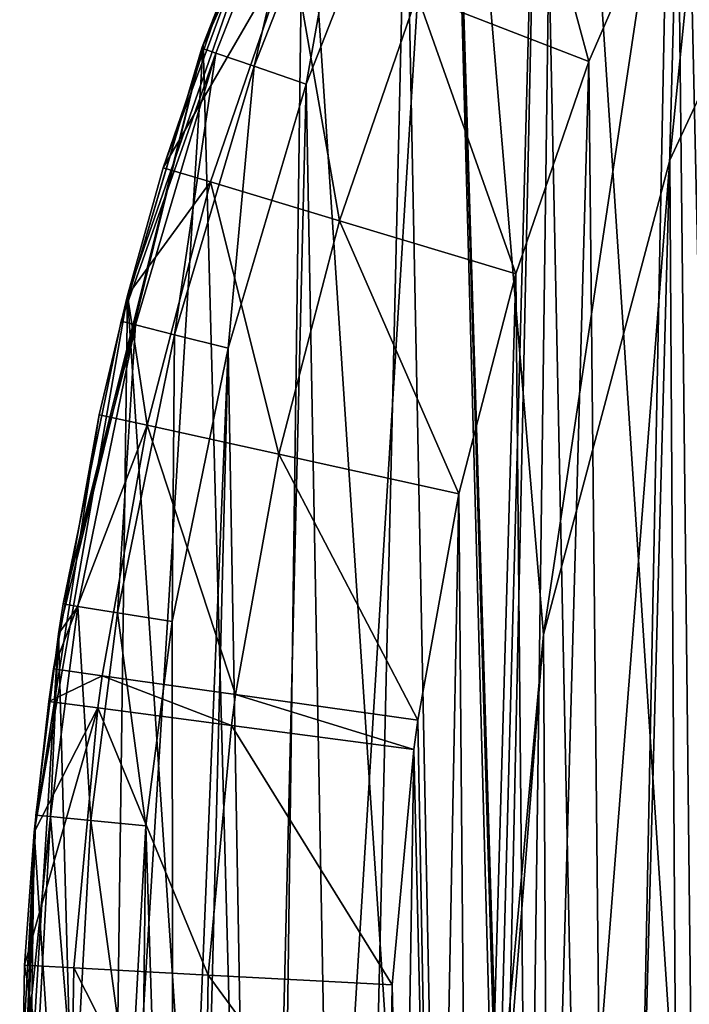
# Model space of a CAD drawing. Header units: millimetres. Extents: x 0.6 to 14.5, y 0.7 to 16.9.
# Tile 15 of 32: x 0.6 to 2.4, y 9.2 to 11.8. Entities that reach past the tile are written whole.
import ezdxf

# ---------------------------------------------------------------- set-up
doc = ezdxf.new("R2010")
doc.units = ezdxf.units.MM
doc.header["$LTSCALE"] = 25.4
doc.layers.get('0').update_dxf_attribs({"true_color": 0xff5454})

# ---------------------------------------------------------------- blocks, each defined once
blk = doc.blocks.new('BULB-LED-G9-7503-7504.STL')
at = {"color": 7, "true_color": 0xe6ffff}
mesh = blk.add_polyface(dxfattribs=at)
corners = [(1.7293, 13.2533, 21.5), (1.9882, 10.1797, 21.5), (1.8647, 8.8235, 21.5), (2.6406, 14.5358, 21.5), (2.3309, 11.4668, 21.5), (2.8761, 12.6385, 21.5), (3.7586, 15.5741, 21.5), (3.5857, 13.6414, 21.5), (4.3668, 14.4002, 21.5), (5.0358, 16.3243, 21.5), (5.3009, 15.0106, 21.5), (6.418, 16.7545, 21.5), (6.3023, 15.3969, 21.5), (7.3378, 15.5523, 21.5), (7.8467, 16.8464, 21.5), (8.3783, 15.4755, 21.5), (9.2614, 16.5963, 21.5), (9.3975, 15.1659, 21.5), (10.602, 16.0146, 21.5), (10.3651, 14.6244, 21.5), (11.2468, 13.8593, 21.5), (11.8117, 15.1261, 21.5), (11.9998, 12.8904, 21.5), (12.8393, 13.9684, 21.5), (12.5915, 11.7442, 21.5), (12.9854, 10.4631, 21.5), (13.6411, 12.5906, 21.5), (13.1573, 9.1155, 21.5), (13.4773, 4.6247, 21.5), (14.0821, 6.1323, 21.5), (14.1833, 11.0511, 21.5), (14.4085, 7.752, 21.5), (14.4427, 9.4151, 21.5), (0.6705, 10.1812, 21.5), (0.7599, 6.8734, 21.5), (0.568, 8.522, 21.5), (1.0632, 11.7809, 21.5), (1.2381, 5.3055, 21.5), (1.9824, 3.8847, 21.5), (1.8658, 8.6322, 21.5), (2.0041, 7.2849, 21.5), (2.9612, 2.6712, 21.5), (2.3654, 5.9912, 21.5), (2.9298, 4.8218, 21.5), (3.5857, 3.91, 21.5), (4.1331, 1.7165, 21.5), (4.4424, 3.0913, 21.5), (5.4482, 1.0611, 21.5), (5.3898, 2.4961, 21.5), (6.401, 2.1294, 21.5), (6.8509, 0.7326, 21.5), (7.3832, 1.9975, 21.5), (7.5145, 0.6957, 21.5), (7.5145, 1.9957, 21.5), (8.553, 2.1118, 21.5), (8.9379, 0.8669, 21.5), (9.5623, 2.4592, 21.5), (10.3008, 1.3734, 21.5), (10.5102, 3.0326, 21.5), (11.5457, 2.1937, 21.5), (11.3685, 3.8244, 21.5), (11.6606, 4.177, 21.5), (12.6197, 3.293, 21.5), (12.327, 5.2315, 21.5), (12.8182, 6.4442, 21.5), (13.0991, 7.7529, 21.5)]
mesh.append_faces([[corners[k] for k in face] for face in [(31, 30, 32), (33, 34, 35)]], dxfattribs={"vtx0": -1, "color": 7})
mesh.append_faces([[corners[k] for k in face] for face in [(1, 3, 4), (4, 3, 5), (5, 6, 7), (7, 6, 8), (8, 9, 10), (10, 11, 12), (12, 11, 13), (13, 14, 15), (15, 16, 17), (17, 18, 19), (19, 18, 20), (20, 21, 22), (22, 23, 24), (24, 23, 25), (25, 26, 27), (28, 26, 29), (29, 30, 31), (34, 36, 37), (37, 0, 38), (39, 0, 2), (38, 40, 41), (41, 44, 45), (45, 46, 47), (47, 49, 50), (50, 51, 52), (52, 54, 55), (55, 56, 57), (57, 58, 59), (59, 61, 62), (62, 64, 28)]], dxfattribs={"vtx0": -1, "vtx1": -1, "color": 7})
mesh.append_faces([[corners[k] for k in face] for face in [(27, 26, 28), (38, 0, 39)]], dxfattribs={"vtx0": -1, "vtx1": -1, "vtx2": -1, "color": 7})
mesh.append_faces([[corners[k] for k in face] for face in [(0, 1, 2), (1, 0, 3), (5, 3, 6), (8, 6, 9), (10, 9, 11), (13, 11, 14), (15, 14, 16), (17, 16, 18), (20, 18, 21), (22, 21, 23), (25, 23, 26), (29, 26, 30), (34, 33, 36), (37, 36, 0), (38, 39, 40), (41, 40, 42), (41, 42, 43), (41, 43, 44), (45, 44, 46), (47, 46, 48), (47, 48, 49), (50, 49, 51), (52, 51, 53), (52, 53, 54), (55, 54, 56), (57, 56, 58), (59, 58, 60), (59, 60, 61), (62, 61, 63), (62, 63, 64), (28, 64, 65), (28, 65, 27)]], dxfattribs={"vtx0": -1, "vtx2": -1, "color": 7})
at = {"color": 7, "true_color": 0xffffff}
mesh = blk.add_polyface(dxfattribs=at)
corners = [(0.7996, 6.692, 21.3), (0.6047, 9.643, 21.3), (0.5849, 8.157, 21.3), (0.8582, 11.0997, 21.3), (1.2415, 5.2974, 21.3), (1.337, 12.4777, 21.3), (1.8956, 4.0205, 21.3), (2.0247, 13.7305, 21.3), (2.7397, 2.9045, 21.3), (2.8981, 14.8157, 21.3), (3.7454, 1.9871, 21.3), (3.9278, 15.6965, 21.3), (4.8787, 1.2993, 21.3), (5.0787, 16.3432, 21.3), (6.1011, 0.8645, 21.3), (6.3121, 16.7338, 21.3), (7.3713, 0.6974, 21.3), (7.5862, 16.8552, 21.3), (7.5145, 0.6957, 21.3), (8.7875, 0.8323, 21.3), (8.8578, 16.7033, 21.3), (10.0173, 1.2378, 21.3), (10.084, 16.2832, 21.3), (11.1625, 1.8982, 21.3), (11.2233, 15.6091, 21.3), (12.1843, 2.7913, 21.3), (12.2371, 14.7038, 21.3), (13.048, 3.8869, 21.3), (13.0911, 13.5979, 21.3), (13.7246, 5.1478, 21.3), (13.7564, 12.3289, 21.3), (14.1911, 6.5315, 21.3), (14.2106, 10.9397, 21.3), (14.4317, 7.9911, 21.3), (14.4383, 9.4773, 21.3)]
mesh.append_faces([[corners[k] for k in face] for face in [(0, 1, 2), (32, 33, 34)]], dxfattribs={"vtx0": -1, "color": 7})
mesh.append_faces([[corners[k] for k in face] for face in [(1, 0, 3), (3, 4, 5), (5, 6, 7), (7, 8, 9), (9, 10, 11), (11, 12, 13), (13, 14, 15), (15, 16, 17), (17, 19, 20), (20, 21, 22), (22, 23, 24), (24, 25, 26), (26, 27, 28), (28, 29, 30), (30, 31, 32)]], dxfattribs={"vtx0": -1, "vtx1": -1, "color": 7})
mesh.append_faces([[corners[k] for k in face] for face in [(3, 0, 4), (5, 4, 6), (7, 6, 8), (9, 8, 10), (11, 10, 12), (13, 12, 14), (15, 14, 16), (17, 16, 18), (17, 18, 19), (20, 19, 21), (22, 21, 23), (24, 23, 25), (26, 25, 27), (28, 27, 29), (30, 29, 31), (32, 31, 33)]], dxfattribs={"vtx0": -1, "vtx2": -1, "color": 7})
at = {"color": 7, "true_color": 0xe6ffff}
mesh = blk.add_polyface(dxfattribs=at)
corners = [(0.8894, 8.1035, 49), (0.9077, 9.6597, 49), (0.8652, 8.883, 49), (0.9816, 7.3231, 49), (0.9794, 10.2145, 49), (1.1315, 10.9569, 49), (1.0329, 7.0371, 49), (1.2134, 6.2899, 49), (1.3435, 11.6736, 49), (1.4567, 5.5675, 49), (1.6142, 12.3629, 49), (1.7626, 4.8726, 49), (1.9805, 13.0882, 49), (1.8042, 4.7899, 49), (2.1649, 4.1558, 49), (2.3522, 13.6785, 49), (2.5761, 3.5667, 49), (2.7676, 14.2228, 49), (3.0372, 3.0245, 49), (3.2257, 14.7202, 49), (3.5265, 2.5511, 49), (3.7262, 15.1688, 49), (4.0508, 2.1352, 49), (3.8596, 15.2742, 49), (4.3877, 15.6412, 49), (4.6097, 1.7779, 49), (4.9418, 15.9493, 49), (5.2019, 1.4818, 49), (5.5207, 16.1974, 49), (5.7918, 1.2615, 49), (5.6905, 16.257, 49), (5.7564, 8.7757, 49), (5.8005, 8.3844, 49), (6.4007, 1.1057, 49), (5.9305, 8.0128, 49), (6.1399, 7.6795, 49), (6.4183, 7.4011, 49), (6.5797, 1.073, 49), (6.7517, 7.1916, 49), (7.1888, 1.005, 49), (7.1233, 7.0616, 49), (7.5145, 7.0175, 49), (7.5145, 0.9957, 49), (7.801, 1.0029, 49), (7.9058, 7.0616, 49), (8.416, 1.0676, 49), (8.2774, 7.1916, 49), (8.6107, 7.4011, 49), (8.8197, 1.1471, 49), (8.8891, 7.6795, 49), (9.4127, 1.3196, 49), (9.0986, 8.0128, 49), (9.2286, 8.3844, 49), (9.2727, 8.7757, 49), (9.3391, 16.2568, 49), (9.4571, 16.216, 49), (9.9885, 1.5546, 49), (10.0494, 15.9677, 49), (10.5457, 1.8516, 49), (10.6155, 15.6572, 49), (10.7823, 2.0006, 49), (11.1804, 15.2658, 49), (11.3107, 2.3889, 49), (11.7003, 14.8199, 49), (11.8031, 2.8309, 49), (12.1785, 14.3201, 49), (12.2585, 3.3249, 49), (12.6299, 13.7455, 49), (12.3575, 3.4454, 49), (12.7747, 4.0172, 49), (13.0265, 13.1268, 49), (13.14, 4.6281, 49), (13.3668, 12.4691, 49), (13.4533, 5.2763, 49), (13.6502, 11.7747, 49), (13.7135, 5.9605, 49), (13.7067, 11.6115, 49), (13.9198, 10.8658, 49), (13.9055, 6.6261, 49), (14.0561, 7.3769, 49), (14.0667, 10.1045, 49), (14.1424, 8.1422, 49), (14.1476, 9.3303, 49), (14.1634, 8.9202, 49), (6.287, 16.4218, 49), (5.8005, 9.1669, 49), (5.9305, 9.5385, 49), (6.1399, 9.8719, 49), (6.4183, 10.1503, 49), (6.8918, 16.5214, 49), (6.7517, 10.3597, 49), (7.1233, 10.4898, 49), (7.5145, 16.5557, 49), (7.5145, 10.5338, 49), (7.9058, 10.4898, 49), (8.1329, 16.5219, 49), (8.2774, 10.3597, 49), (8.7411, 16.422, 49), (8.6107, 10.1503, 49), (8.8891, 9.8719, 49), (9.0986, 9.5385, 49), (9.2286, 9.1669, 49)]
mesh.append_faces([[corners[k] for k in face] for face in [(0, 1, 2), (82, 81, 83)]], dxfattribs={"vtx0": -1, "color": 7})
mesh.append_faces([[corners[k] for k in face] for face in [(1, 3, 4), (4, 3, 5), (5, 7, 8), (8, 9, 10), (10, 11, 12), (12, 14, 15), (15, 16, 17), (17, 18, 19), (19, 20, 21), (21, 22, 23), (23, 22, 24), (24, 25, 26), (26, 27, 28), (28, 29, 30), (31, 29, 32), (32, 33, 34), (34, 33, 35), (35, 33, 36), (36, 37, 38), (38, 39, 40), (40, 39, 41), (41, 43, 44), (44, 45, 46), (46, 45, 47), (47, 48, 49), (49, 50, 51), (51, 50, 52), (52, 50, 53), (54, 50, 55), (55, 56, 57), (57, 58, 59), (59, 60, 61), (61, 62, 63), (63, 64, 65), (65, 66, 67), (67, 69, 70), (70, 71, 72), (72, 73, 74), (74, 75, 76), (76, 75, 77), (77, 79, 80), (80, 81, 82), (84, 88, 89), (89, 91, 92), (92, 94, 95), (95, 96, 97), (97, 99, 54)]], dxfattribs={"vtx0": -1, "vtx1": -1, "color": 7})
mesh.append_faces([[corners[k] for k in face] for face in [(30, 29, 31), (53, 50, 54)]], dxfattribs={"vtx0": -1, "vtx1": -1, "vtx2": -1, "color": 7})
mesh.append_faces([[corners[k] for k in face] for face in [(1, 0, 3), (5, 3, 6), (5, 6, 7), (8, 7, 9), (10, 9, 11), (12, 11, 13), (12, 13, 14), (15, 14, 16), (17, 16, 18), (19, 18, 20), (21, 20, 22), (24, 22, 25), (26, 25, 27), (28, 27, 29), (32, 29, 33), (36, 33, 37), (38, 37, 39), (41, 39, 42), (41, 42, 43), (44, 43, 45), (47, 45, 48), (49, 48, 50), (55, 50, 56), (57, 56, 58), (59, 58, 60), (61, 60, 62), (63, 62, 64), (65, 64, 66), (67, 66, 68), (67, 68, 69), (70, 69, 71), (72, 71, 73), (74, 73, 75), (77, 75, 78), (77, 78, 79), (80, 79, 81), (31, 84, 30), (84, 31, 85), (84, 85, 86), (84, 86, 87), (84, 87, 88), (89, 88, 90), (89, 90, 91), (92, 91, 93), (92, 93, 94), (95, 94, 96), (97, 96, 98), (97, 98, 99), (54, 99, 100), (54, 100, 101), (54, 101, 53)]], dxfattribs={"vtx0": -1, "vtx2": -1, "color": 7})
mesh = blk.add_polyface(dxfattribs=at)
corners = [(1.9882, 10.1797, 48), (1.8658, 8.6322, 48), (1.8647, 8.8235, 48), (2.0041, 7.2849, 48), (2.3309, 11.4668, 48), (2.3654, 5.9912, 48), (2.8761, 12.6385, 48), (2.9298, 4.8218, 48), (3.5857, 13.6414, 48), (3.5857, 3.91, 48), (4.3668, 14.4002, 48), (4.4424, 3.0913, 48), (5.3009, 15.0106, 48), (5.3898, 2.4961, 48), (6.3023, 15.3969, 48), (6.401, 2.1294, 48), (7.3378, 15.5523, 48), (7.3832, 1.9975, 48), (8.3783, 15.4755, 48), (7.5145, 1.9957, 48), (8.553, 2.1118, 48), (9.3975, 15.1659, 48), (9.5623, 2.4592, 48), (10.3651, 14.6244, 48), (10.5102, 3.0326, 48), (11.2468, 13.8593, 48), (11.3685, 3.8244, 48), (11.9998, 12.8904, 48), (11.6606, 4.177, 48), (12.327, 5.2315, 48), (12.5915, 11.7442, 48), (12.8182, 6.4442, 48), (12.9854, 10.4631, 48), (13.0991, 7.7529, 48), (13.1573, 9.1155, 48)]
mesh.append_faces([[corners[k] for k in face] for face in [(0, 1, 2), (33, 32, 34)]], dxfattribs={"vtx0": -1, "color": 7})
mesh.append_faces([[corners[k] for k in face] for face in [(1, 0, 3), (3, 4, 5), (5, 6, 7), (7, 8, 9), (9, 10, 11), (11, 12, 13), (13, 14, 15), (15, 16, 17), (17, 18, 19), (19, 18, 20), (20, 21, 22), (22, 23, 24), (24, 25, 26), (26, 27, 28), (28, 27, 29), (29, 30, 31), (31, 32, 33)]], dxfattribs={"vtx0": -1, "vtx1": -1, "color": 7})
mesh.append_faces([[corners[k] for k in face] for face in [(3, 0, 4), (5, 4, 6), (7, 6, 8), (9, 8, 10), (11, 10, 12), (13, 12, 14), (15, 14, 16), (17, 16, 18), (20, 18, 21), (22, 21, 23), (24, 23, 25), (26, 25, 27), (29, 27, 30), (31, 30, 32)]], dxfattribs={"vtx0": -1, "vtx2": -1, "color": 7})
at = {"color": 7, "true_color": 0xffffff}
mesh = blk.add_polyface(dxfattribs=at)
corners = [(1.5767, 9.2277, 16.6), (1.6059, 7.9438, 16.6), (1.5667, 8.5861, 16.6), (1.6359, 9.8672, 16.6), (1.6951, 7.3032, 16.6), (1.6467, 9.9463, 16.6), (1.7576, 10.5614, 16.6), (1.7894, 6.8509, 16.6), (1.9127, 11.1582, 16.6), (1.9587, 6.2458, 16.6), (2.1112, 11.7355, 16.6), (2.1731, 5.6612, 16.6), (2.3527, 12.2919, 16.6), (2.4325, 5.0987, 16.6), (2.5181, 12.6147, 16.6), (2.5587, 4.8628, 16.6), (2.8111, 13.1066, 16.6), (2.8666, 4.3607, 16.6), (3.1371, 13.5658, 16.6), (3.2096, 3.8935, 16.6), (3.4953, 13.9914, 16.6), (3.5872, 3.4618, 16.6), (3.8896, 14.3857, 16.6), (3.709, 3.3377, 16.6), (4.1099, 2.9733, 16.6), (4.2882, 14.7207, 16.6), (4.534, 2.6513, 16.6), (4.7059, 15.0142, 16.6), (4.9811, 2.372, 16.6), (5.1245, 14.5726, 16.6), (5.1417, 15.2661, 16.6), (5.203, 14.9608, 16.6), (5.4259, 15.2881, 16.6), (5.5953, 15.4757, 16.6), (5.7584, 15.5032, 16.6), (5.9245, 13.3984, 16.6), (5.1245, 4.153, 16.6), (5.1245, 13.3984, 16.6), (5.9245, 4.153, 16.6), (5.1245, 2.9787, 16.6), (5.1526, 2.2796, 16.6), (5.203, 2.5905, 16.6), (5.4259, 2.2633, 16.6), (5.6078, 2.0706, 16.6), (5.7584, 2.0482, 16.6), (6.0751, 1.9069, 16.6), (6.6208, 1.7991, 16.6), (6.5546, 1.7888, 16.6)]
mesh.append_faces([[corners[k] for k in face] for face in [(0, 1, 2), (32, 33, 34), (36, 35, 38), (45, 46, 47)]], dxfattribs={"vtx0": -1, "color": 7})
mesh.append_faces([[corners[k] for k in face] for face in [(1, 3, 4), (4, 6, 7), (7, 8, 9), (9, 10, 11), (11, 12, 13), (13, 14, 15), (15, 16, 17), (17, 18, 19), (19, 20, 21), (21, 22, 23), (23, 22, 24), (24, 25, 26), (26, 27, 28), (29, 30, 31), (31, 30, 32), (35, 36, 37), (28, 39, 40), (39, 37, 36), (40, 42, 43), (43, 44, 45)]], dxfattribs={"vtx0": -1, "vtx1": -1, "color": 7})
mesh.append_faces([[corners[k] for k in face] for face in [(28, 27, 29), (39, 28, 29)]], dxfattribs={"vtx0": -1, "vtx1": -1, "vtx2": -1, "color": 7})
mesh.append_faces([[corners[k] for k in face] for face in [(1, 0, 3), (4, 3, 5), (4, 5, 6), (7, 6, 8), (9, 8, 10), (11, 10, 12), (13, 12, 14), (15, 14, 16), (17, 16, 18), (19, 18, 20), (21, 20, 22), (24, 22, 25), (26, 25, 27), (29, 27, 30), (32, 30, 33), (39, 29, 37), (40, 39, 41), (40, 41, 42), (43, 42, 44), (45, 44, 46)]], dxfattribs={"vtx0": -1, "vtx2": -1, "color": 7})
at = {"color": 7, "true_color": 0xe6ffff}
mesh = blk.add_polyface(dxfattribs=at)
corners = [(1.7293, 13.2533, 21.5), (1.0632, 11.7809, 21.5), (1.3401, 12.4847, 48.7)]
mesh.append_faces([[corners[k] for k in face] for face in [(0, 1, 2)]], dxfattribs={"color": 7})
mesh = blk.add_polyface(dxfattribs=at)
corners = [(2.8761, 12.6385, 21.5), (2.3309, 11.4668, 48), (2.3309, 11.4668, 21.5), (2.8761, 12.6385, 48)]
mesh.append_faces([[corners[k] for k in face] for face in [(0, 1, 2), (1, 0, 3)]], dxfattribs={"vtx0": -1, "color": 7})
mesh = blk.add_polyface(dxfattribs=at)
corners = [(1.3401, 12.4847, 48.7), (1.0632, 11.7809, 21.5), (1.0597, 11.771, 48.7)]
mesh.append_faces([[corners[k] for k in face] for face in [(0, 1, 2)]], dxfattribs={"color": 7})
mesh = blk.add_polyface(dxfattribs=at)
corners = [(1.3768, 12.4684, 48.85), (1.0597, 11.771, 48.7), (1.0978, 11.7579, 48.85), (1.3401, 12.4847, 48.7)]
mesh.append_faces([[corners[k] for k in face] for face in [(0, 1, 2), (1, 0, 3)]], dxfattribs={"vtx0": -1, "color": 7})
at = {"color": 7, "true_color": 0xffffff}
mesh = blk.add_polyface(dxfattribs=at)
corners = [(1.9023, 12.509, 16.734), (2.1112, 11.7355, 16.6), (1.6451, 11.9163, 16.734), (2.3527, 12.2919, 16.6)]
mesh.append_faces([[corners[k] for k in face] for face in [(0, 1, 2), (1, 0, 3)]], dxfattribs={"vtx0": -1, "color": 7})
mesh = blk.add_polyface(dxfattribs=at)
corners = [(1.337, 12.4777, 21.3), (0.9553, 11.4467, 17.6), (0.8582, 11.0997, 21.3)]
mesh.append_faces([[corners[k] for k in face] for face in [(0, 1, 2)]], dxfattribs={"color": 7})
mesh = blk.add_polyface(dxfattribs=at)
corners = [(1.337, 12.4777, 21.3), (1.1789, 12.0971, 17.6), (0.9553, 11.4467, 17.6)]
mesh.append_faces([[corners[k] for k in face] for face in [(0, 1, 2)]], dxfattribs={"color": 7})
at = {"color": 7, "true_color": 0xe6ffff}
mesh = blk.add_polyface(dxfattribs=at)
corners = [(1.2016, 11.7223, 48.9598), (1.3768, 12.4684, 48.85), (1.0978, 11.7579, 48.85), (1.4771, 12.4238, 48.9598)]
mesh.append_faces([[corners[k] for k in face] for face in [(0, 1, 2), (1, 0, 3)]], dxfattribs={"vtx0": -1, "color": 7})
mesh = blk.add_polyface(dxfattribs=at)
corners = [(1.3435, 11.6736, 49), (1.4771, 12.4238, 48.9598), (1.2016, 11.7223, 48.9598), (1.6142, 12.3629, 49)]
mesh.append_faces([[corners[k] for k in face] for face in [(0, 1, 2), (1, 0, 3)]], dxfattribs={"vtx0": -1, "color": 7})
at = {"color": 7, "true_color": 0xffffff}
mesh = blk.add_polyface(dxfattribs=at)
corners = [(0.9553, 11.4467, 17.6), (1.3038, 12.0486, 17.1), (1.0835, 11.408, 17.1), (1.1789, 12.0971, 17.6)]
mesh.append_faces([[corners[k] for k in face] for face in [(0, 1, 2), (1, 0, 3)]], dxfattribs={"vtx0": -1, "color": 7})
mesh = blk.add_polyface(dxfattribs=at)
corners = [(1.3038, 12.0486, 17.1), (1.434, 11.3024, 16.734), (1.0835, 11.408, 17.1), (1.6451, 11.9163, 16.734)]
mesh.append_faces([[corners[k] for k in face] for face in [(0, 1, 2), (1, 0, 3)]], dxfattribs={"vtx0": -1, "color": 7})
mesh = blk.add_polyface(dxfattribs=at)
corners = [(1.6451, 11.9163, 16.734), (1.9127, 11.1582, 16.6), (1.434, 11.3024, 16.734), (2.1112, 11.7355, 16.6)]
mesh.append_faces([[corners[k] for k in face] for face in [(0, 1, 2), (1, 0, 3)]], dxfattribs={"vtx0": -1, "color": 7})
at = {"color": 7, "true_color": 0xe6ffff}
mesh = blk.add_polyface(dxfattribs=at)
corners = [(1.0632, 11.7809, 21.5), (0.6705, 10.1812, 21.5), (0.6705, 10.1812, 48.7)]
mesh.append_faces([[corners[k] for k in face] for face in [(0, 1, 2)]], dxfattribs={"color": 7})
mesh = blk.add_polyface(dxfattribs=at)
corners = [(1.0632, 11.7809, 21.5), (0.6705, 10.1812, 48.7), (0.6832, 10.2622, 48.7)]
mesh.append_faces([[corners[k] for k in face] for face in [(0, 1, 2)]], dxfattribs={"color": 7})
mesh = blk.add_polyface(dxfattribs=at)
corners = [(1.0632, 11.7809, 21.5), (0.6832, 10.2622, 48.7), (0.8404, 11.0297, 48.7)]
mesh.append_faces([[corners[k] for k in face] for face in [(0, 1, 2)]], dxfattribs={"color": 7})
mesh = blk.add_polyface(dxfattribs=at)
corners = [(1.0632, 11.7809, 21.5), (0.8404, 11.0297, 48.7), (1.0597, 11.771, 48.7)]
mesh.append_faces([[corners[k] for k in face] for face in [(0, 1, 2)]], dxfattribs={"color": 7})
mesh = blk.add_polyface(dxfattribs=at)
corners = [(1.0978, 11.7579, 48.85), (0.8404, 11.0297, 48.7), (0.8794, 11.0199, 48.85), (1.0597, 11.771, 48.7)]
mesh.append_faces([[corners[k] for k in face] for face in [(0, 1, 2), (1, 0, 3)]], dxfattribs={"vtx0": -1, "color": 7})
mesh = blk.add_polyface(dxfattribs=at)
corners = [(0.986, 10.9933, 48.9598), (1.0978, 11.7579, 48.85), (0.8794, 11.0199, 48.85), (1.2016, 11.7223, 48.9598)]
mesh.append_faces([[corners[k] for k in face] for face in [(0, 1, 2), (1, 0, 3)]], dxfattribs={"vtx0": -1, "color": 7})
mesh = blk.add_polyface(dxfattribs=at)
corners = [(1.1315, 10.9569, 49), (1.2016, 11.7223, 48.9598), (0.986, 10.9933, 48.9598), (1.3435, 11.6736, 49)]
mesh.append_faces([[corners[k] for k in face] for face in [(0, 1, 2), (1, 0, 3)]], dxfattribs={"vtx0": -1, "color": 7})
at = {"color": 7, "true_color": 0xffffff}
mesh = blk.add_polyface(dxfattribs=at)
corners = [(0.9553, 11.4467, 17.6), (0.8582, 11.0997, 17.6), (0.8582, 11.0997, 21.3)]
mesh.append_faces([[corners[k] for k in face] for face in [(0, 1, 2)]], dxfattribs={"color": 7})
mesh = blk.add_polyface(dxfattribs=at)
corners = [(0.9553, 11.4467, 17.6), (1.0835, 11.408, 17.1), (0.8582, 11.0997, 17.6)]
mesh.append_faces([[corners[k] for k in face] for face in [(0, 1, 2)]], dxfattribs={"color": 7})
at = {"color": 7, "true_color": 0xe6ffff}
mesh = blk.add_polyface(dxfattribs=at)
corners = [(2.3309, 11.4668, 21.5), (1.9882, 10.1797, 48), (1.9882, 10.1797, 21.5), (2.3309, 11.4668, 48)]
mesh.append_faces([[corners[k] for k in face] for face in [(0, 1, 2), (1, 0, 3)]], dxfattribs={"vtx0": -1, "color": 7})
at = {"color": 7, "true_color": 0xffffff}
mesh = blk.add_polyface(dxfattribs=at)
corners = [(1.0835, 11.408, 17.1), (0.9117, 10.7473, 17.1), (0.8582, 11.0997, 17.6)]
mesh.append_faces([[corners[k] for k in face] for face in [(0, 1, 2)]], dxfattribs={"color": 7})
mesh = blk.add_polyface(dxfattribs=at)
corners = [(1.0835, 11.408, 17.1), (1.2692, 10.6687, 16.734), (0.9117, 10.7473, 17.1), (1.434, 11.3024, 16.734)]
mesh.append_faces([[corners[k] for k in face] for face in [(0, 1, 2), (1, 0, 3)]], dxfattribs={"vtx0": -1, "color": 7})
mesh = blk.add_polyface(dxfattribs=at)
corners = [(1.434, 11.3024, 16.734), (1.7576, 10.5614, 16.6), (1.2692, 10.6687, 16.734), (1.9127, 11.1582, 16.6)]
mesh.append_faces([[corners[k] for k in face] for face in [(0, 1, 2), (1, 0, 3)]], dxfattribs={"vtx0": -1, "color": 7})
mesh = blk.add_polyface(dxfattribs=at)
corners = [(0.8582, 11.0997, 21.3), (0.7809, 10.776, 17.6), (0.6047, 9.643, 21.3)]
mesh.append_faces([[corners[k] for k in face] for face in [(0, 1, 2)]], dxfattribs={"color": 7})
mesh = blk.add_polyface(dxfattribs=at)
corners = [(0.8582, 11.0997, 17.6), (0.7809, 10.776, 17.6), (0.8582, 11.0997, 21.3)]
mesh.append_faces([[corners[k] for k in face] for face in [(0, 1, 2)]], dxfattribs={"color": 7})
mesh = blk.add_polyface(dxfattribs=at)
corners = [(0.8582, 11.0997, 17.6), (0.9117, 10.7473, 17.1), (0.7809, 10.776, 17.6)]
mesh.append_faces([[corners[k] for k in face] for face in [(0, 1, 2)]], dxfattribs={"color": 7})
at = {"color": 7, "true_color": 0xe6ffff}
mesh = blk.add_polyface(dxfattribs=at)
corners = [(0.8794, 11.0199, 48.85), (0.6832, 10.2622, 48.7), (0.7229, 10.2558, 48.85), (0.8404, 11.0297, 48.7)]
mesh.append_faces([[corners[k] for k in face] for face in [(0, 1, 2), (1, 0, 3)]], dxfattribs={"vtx0": -1, "color": 7})
mesh = blk.add_polyface(dxfattribs=at)
corners = [(0.8313, 10.2384, 48.9598), (0.8794, 11.0199, 48.85), (0.7229, 10.2558, 48.85), (0.986, 10.9933, 48.9598)]
mesh.append_faces([[corners[k] for k in face] for face in [(0, 1, 2), (1, 0, 3)]], dxfattribs={"vtx0": -1, "color": 7})
mesh = blk.add_polyface(dxfattribs=at)
corners = [(0.9794, 10.2145, 49), (0.986, 10.9933, 48.9598), (0.8313, 10.2384, 48.9598), (1.1315, 10.9569, 49)]
mesh.append_faces([[corners[k] for k in face] for face in [(0, 1, 2), (1, 0, 3)]], dxfattribs={"vtx0": -1, "color": 7})
at = {"color": 7, "true_color": 0xffffff}
mesh = blk.add_polyface(dxfattribs=at)
corners = [(0.7809, 10.776, 17.6), (0.6566, 10.0863, 17.6), (0.6047, 9.643, 21.3)]
mesh.append_faces([[corners[k] for k in face] for face in [(0, 1, 2)]], dxfattribs={"color": 7})
mesh = blk.add_polyface(dxfattribs=at)
corners = [(0.6566, 10.0863, 17.6), (0.9117, 10.7473, 17.1), (0.7892, 10.0675, 17.1), (0.7809, 10.776, 17.6)]
mesh.append_faces([[corners[k] for k in face] for face in [(0, 1, 2), (1, 0, 3)]], dxfattribs={"vtx0": -1, "color": 7})
mesh = blk.add_polyface(dxfattribs=at)
corners = [(0.9117, 10.7473, 17.1), (1.1517, 10.0163, 16.734), (0.7892, 10.0675, 17.1), (1.2692, 10.6687, 16.734)]
mesh.append_faces([[corners[k] for k in face] for face in [(0, 1, 2), (1, 0, 3)]], dxfattribs={"vtx0": -1, "color": 7})
mesh = blk.add_polyface(dxfattribs=at)
corners = [(1.2692, 10.6687, 16.734), (1.6467, 9.9463, 16.6), (1.1517, 10.0163, 16.734), (1.7576, 10.5614, 16.6)]
mesh.append_faces([[corners[k] for k in face] for face in [(0, 1, 2), (1, 0, 3)]], dxfattribs={"vtx0": -1, "color": 7})
at = {"color": 7, "true_color": 0xe6ffff}
mesh = blk.add_polyface(dxfattribs=at)
corners = [(0.7229, 10.2558, 48.85), (0.6705, 10.1812, 48.7), (0.6491, 9.685, 48.85)]
mesh.append_faces([[corners[k] for k in face] for face in [(0, 1, 2)]], dxfattribs={"color": 7})
mesh = blk.add_polyface(dxfattribs=at)
corners = [(0.7584, 9.6743, 48.9598), (0.7229, 10.2558, 48.85), (0.6491, 9.685, 48.85), (0.8313, 10.2384, 48.9598)]
mesh.append_faces([[corners[k] for k in face] for face in [(0, 1, 2), (1, 0, 3)]], dxfattribs={"vtx0": -1, "color": 7})
mesh = blk.add_polyface(dxfattribs=at)
corners = [(0.6832, 10.2622, 48.7), (0.6705, 10.1812, 48.7), (0.7229, 10.2558, 48.85)]
mesh.append_faces([[corners[k] for k in face] for face in [(0, 1, 2)]], dxfattribs={"color": 7})
mesh = blk.add_polyface(dxfattribs=at)
corners = [(0.9077, 9.6597, 49), (0.8313, 10.2384, 48.9598), (0.7584, 9.6743, 48.9598), (0.9794, 10.2145, 49)]
mesh.append_faces([[corners[k] for k in face] for face in [(0, 1, 2), (1, 0, 3)]], dxfattribs={"vtx0": -1, "color": 7})
mesh = blk.add_polyface(dxfattribs=at)
corners = [(0.6705, 10.1812, 21.5), (0.568, 8.522, 21.5), (0.6091, 9.6889, 48.7)]
mesh.append_faces([[corners[k] for k in face] for face in [(0, 1, 2)]], dxfattribs={"color": 7})
mesh = blk.add_polyface(dxfattribs=at)
corners = [(0.6705, 10.1812, 21.5), (0.6091, 9.6889, 48.7), (0.6705, 10.1812, 48.7)]
mesh.append_faces([[corners[k] for k in face] for face in [(0, 1, 2)]], dxfattribs={"color": 7})
mesh = blk.add_polyface(dxfattribs=at)
corners = [(0.6705, 10.1812, 48.7), (0.6091, 9.6889, 48.7), (0.6491, 9.685, 48.85)]
mesh.append_faces([[corners[k] for k in face] for face in [(0, 1, 2)]], dxfattribs={"color": 7})
mesh = blk.add_polyface(dxfattribs=at)
corners = [(1.9882, 10.1797, 21.5), (1.8647, 8.8235, 48), (1.8647, 8.8235, 21.5), (1.9882, 10.1797, 48)]
mesh.append_faces([[corners[k] for k in face] for face in [(0, 1, 2), (1, 0, 3)]], dxfattribs={"vtx0": -1, "color": 7})
at = {"color": 7, "true_color": 0xffffff}
mesh = blk.add_polyface(dxfattribs=at)
corners = [(0.6566, 10.0863, 17.6), (0.6445, 9.9977, 17.6), (0.6047, 9.643, 21.3)]
mesh.append_faces([[corners[k] for k in face] for face in [(0, 1, 2)]], dxfattribs={"color": 7})
mesh = blk.add_polyface(dxfattribs=at)
corners = [(0.6445, 9.9977, 17.6), (0.7892, 10.0675, 17.1), (0.7773, 9.9802, 17.1), (0.6566, 10.0863, 17.6)]
mesh.append_faces([[corners[k] for k in face] for face in [(0, 1, 2), (1, 0, 3)]], dxfattribs={"vtx0": -1, "color": 7})
mesh = blk.add_polyface(dxfattribs=at)
corners = [(0.7892, 10.0675, 17.1), (1.1402, 9.9324, 16.734), (0.7773, 9.9802, 17.1), (1.1517, 10.0163, 16.734)]
mesh.append_faces([[corners[k] for k in face] for face in [(0, 1, 2), (1, 0, 3)]], dxfattribs={"vtx0": -1, "color": 7})
mesh = blk.add_polyface(dxfattribs=at)
corners = [(1.1517, 10.0163, 16.734), (1.6359, 9.8672, 16.6), (1.1402, 9.9324, 16.734), (1.6467, 9.9463, 16.6)]
mesh.append_faces([[corners[k] for k in face] for face in [(0, 1, 2), (1, 0, 3)]], dxfattribs={"vtx0": -1, "color": 7})
mesh = blk.add_polyface(dxfattribs=at)
corners = [(0.7773, 9.9802, 17.1), (0.5782, 9.2816, 17.6), (0.6047, 9.643, 17.6)]
mesh.append_faces([[corners[k] for k in face] for face in [(0, 1, 2)]], dxfattribs={"color": 7})
mesh = blk.add_polyface(dxfattribs=at)
corners = [(0.7773, 9.9802, 17.1), (0.712, 9.2744, 17.1), (0.5782, 9.2816, 17.6)]
mesh.append_faces([[corners[k] for k in face] for face in [(0, 1, 2)]], dxfattribs={"color": 7})
mesh = blk.add_polyface(dxfattribs=at)
corners = [(0.6445, 9.9977, 17.6), (0.6047, 9.643, 17.6), (0.6047, 9.643, 21.3)]
mesh.append_faces([[corners[k] for k in face] for face in [(0, 1, 2)]], dxfattribs={"color": 7})
mesh = blk.add_polyface(dxfattribs=at)
corners = [(0.6445, 9.9977, 17.6), (0.7773, 9.9802, 17.1), (0.6047, 9.643, 17.6)]
mesh.append_faces([[corners[k] for k in face] for face in [(0, 1, 2)]], dxfattribs={"color": 7})
mesh = blk.add_polyface(dxfattribs=at)
corners = [(0.7773, 9.9802, 17.1), (1.0775, 9.2546, 16.734), (0.712, 9.2744, 17.1), (1.1402, 9.9324, 16.734)]
mesh.append_faces([[corners[k] for k in face] for face in [(0, 1, 2), (1, 0, 3)]], dxfattribs={"vtx0": -1, "color": 7})
mesh = blk.add_polyface(dxfattribs=at)
corners = [(1.1402, 9.9324, 16.734), (1.5767, 9.2277, 16.6), (1.0775, 9.2546, 16.734), (1.6359, 9.8672, 16.6)]
mesh.append_faces([[corners[k] for k in face] for face in [(0, 1, 2), (1, 0, 3)]], dxfattribs={"vtx0": -1, "color": 7})
at = {"color": 7, "true_color": 0xe6ffff}
mesh = blk.add_polyface(dxfattribs=at)
corners = [(0.6091, 9.6889, 48.7), (0.568, 8.522, 21.5), (0.5652, 8.8865, 48.7)]
mesh.append_faces([[corners[k] for k in face] for face in [(0, 1, 2)]], dxfattribs={"color": 7})
mesh = blk.add_polyface(dxfattribs=at)
corners = [(0.6491, 9.685, 48.85), (0.5652, 8.8865, 48.7), (0.6054, 8.8861, 48.85), (0.6091, 9.6889, 48.7)]
mesh.append_faces([[corners[k] for k in face] for face in [(0, 1, 2), (1, 0, 3)]], dxfattribs={"vtx0": -1, "color": 7})
mesh = blk.add_polyface(dxfattribs=at)
corners = [(0.7152, 8.8848, 48.9598), (0.6491, 9.685, 48.85), (0.6054, 8.8861, 48.85), (0.7584, 9.6743, 48.9598)]
mesh.append_faces([[corners[k] for k in face] for face in [(0, 1, 2), (1, 0, 3)]], dxfattribs={"vtx0": -1, "color": 7})
mesh = blk.add_polyface(dxfattribs=at)
corners = [(0.8652, 8.883, 49), (0.7584, 9.6743, 48.9598), (0.7152, 8.8848, 48.9598), (0.9077, 9.6597, 49)]
mesh.append_faces([[corners[k] for k in face] for face in [(0, 1, 2), (1, 0, 3)]], dxfattribs={"vtx0": -1, "color": 7})
at = {"color": 7, "true_color": 0xffffff}
mesh = blk.add_polyface(dxfattribs=at)
corners = [(0.6047, 9.643, 21.3), (0.5669, 8.5635, 17.6), (0.5849, 8.157, 21.3)]
mesh.append_faces([[corners[k] for k in face] for face in [(0, 1, 2)]], dxfattribs={"color": 7})
mesh = blk.add_polyface(dxfattribs=at)
corners = [(0.6047, 9.643, 21.3), (0.5782, 9.2816, 17.6), (0.5669, 8.5635, 17.6)]
mesh.append_faces([[corners[k] for k in face] for face in [(0, 1, 2)]], dxfattribs={"color": 7})
mesh = blk.add_polyface(dxfattribs=at)
corners = [(0.6047, 9.643, 17.6), (0.5782, 9.2816, 17.6), (0.6047, 9.643, 21.3)]
mesh.append_faces([[corners[k] for k in face] for face in [(0, 1, 2)]], dxfattribs={"color": 7})
mesh = blk.add_polyface(dxfattribs=at)
corners = [(0.5782, 9.2816, 17.6), (0.7009, 8.5665, 17.1), (0.5669, 8.5635, 17.6), (0.712, 9.2744, 17.1)]
mesh.append_faces([[corners[k] for k in face] for face in [(0, 1, 2), (1, 0, 3)]], dxfattribs={"vtx0": -1, "color": 7})
mesh = blk.add_polyface(dxfattribs=at)
corners = [(0.712, 9.2744, 17.1), (1.0668, 8.5748, 16.734), (0.7009, 8.5665, 17.1), (1.0775, 9.2546, 16.734)]
mesh.append_faces([[corners[k] for k in face] for face in [(0, 1, 2), (1, 0, 3)]], dxfattribs={"vtx0": -1, "color": 7})
mesh = blk.add_polyface(dxfattribs=at)
corners = [(1.0775, 9.2546, 16.734), (1.5667, 8.5861, 16.6), (1.0668, 8.5748, 16.734), (1.5767, 9.2277, 16.6)]
mesh.append_faces([[corners[k] for k in face] for face in [(0, 1, 2), (1, 0, 3)]], dxfattribs={"vtx0": -1, "color": 7})

msp = doc.modelspace()

# ---------------------------------------------------------------- block references
at = {"color": 0}
msp.add_blockref('BULB-LED-G9-7503-7504.STL', (0, 0), dxfattribs=at)

doc.saveas('drawing.dxf')
